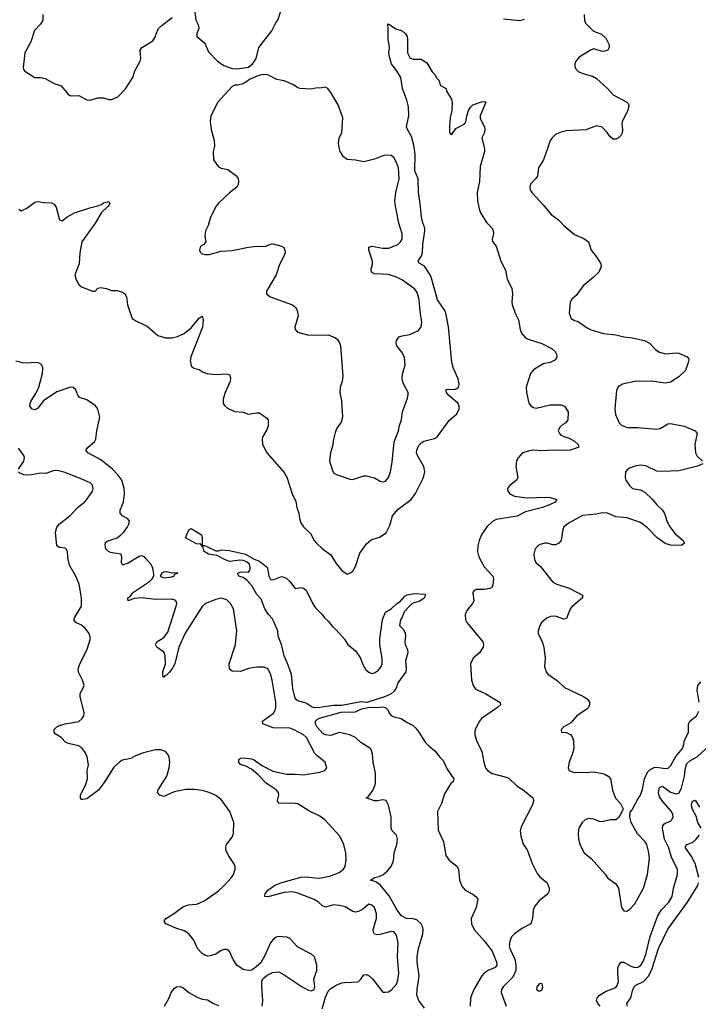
# Model space of a CAD drawing. Header units: inches. Extents: x 2293880 to 2522759, y 823965 to 1006879.
# Tile 7 of 256: x 2322699 to 2327653, y 883743 to 890933. Entities that reach past the tile are written whole.
import ezdxf

# ---------------------------------------------------------------- set-up
doc = ezdxf.new("R2010")
doc.units = ezdxf.units.IN
doc.header["$MEASUREMENT"] = 0
doc.layers.add('C3828', color=7, linetype='Continuous')
doc.layers.add('C3829', color=7, linetype='Continuous')

msp = doc.modelspace()

# ---------------------------------------------------------------- linework, layer by layer
at = {"layer": 'C3828', "color": 5}
for points, elevation in [([(2322692, 889550), (2322710, 889538), (2322750, 889556), (2322810, 889601), (2322830, 889606), (2322878, 889598), (2322930, 889596), (2322950, 889584.7), (2322964.5, 889564.5), (2322990, 889472), (2323010, 889462.8), (2323046.6, 889493.4), (2323098.5, 889521.5), (2323210, 889558.9), (2323270, 889574), (2323296.1, 889583.9), (2323310, 889594.9), (2323350, 889604.7), (2323356.3, 889590), (2323344, 889570), (2323296.5, 889523.5), (2323250, 889447), (2323152.7, 889310), (2323138, 889230), (2323133.4, 889150), (2323102, 889070), (2323110, 889032), (2323130, 888998), (2323150, 888981), (2323230, 888951), (2323250, 888951.3), (2323270, 888971), (2323290, 888976), (2323330, 888970.7), (2323370, 888954), (2323410, 888954), (2323450, 888942.8), (2323466, 888930), (2323478.8, 888910), (2323486, 888850), (2323521, 888750), (2323551.3, 888730), (2323630, 888694), (2323707.1, 888627.1), (2323762, 888610), (2323810, 888608.5), (2323850, 888619.5), (2323898.4, 888641.6), (2323950, 888682.6), (2324010, 888752.2), (2324030, 888766.8), (2324037, 888737), (2324032.8, 888687.2), (2323947.9, 888470), (2323944.4, 888444.4), (2323950, 888404.7), (2323970, 888387.3), (2324010, 888377.3), (2324038.8, 888358.8), (2324068.1, 888348.1), (2324130, 888340.7), (2324206, 888346), (2324230, 888341), (2324237.3, 888317.3), (2324234.9, 888290), (2324198.7, 888210), (2324185.2, 888165.2), (2324184.9, 888130), (2324194.6, 888114.6), (2324215.2, 888095.2), (2324270, 888070.7), (2324330, 888067.3), (2324370, 888053), (2324430, 888063), (2324450, 888062), (2324504.1, 888024.1), (2324512.7, 888010), (2324512.2, 887967.8), (2324502, 887938), (2324473.4, 887890), (2324468, 887870), (2324470.8, 887830), (2324502.8, 887770), (2324630, 887626), (2324650, 887591.3), (2324687.7, 887470), (2324713.7, 887413.7), (2324722.4, 887370), (2324736.4, 887330), (2324740.4, 887290), (2324750, 887258.8), (2324770, 887230.6), (2324821.5, 887181.5), (2324848.2, 887130), (2324864.9, 887110), (2324910, 887068.2), (2324970, 887025.5), (2325010, 886962), (2325050, 886910.6), (2325090, 886884.7), (2325110, 886891), (2325130, 886906), (2325150, 886941), (2325182.2, 887037.8), (2325230, 887106.4), (2325265.6, 887134.4), (2325324.9, 887155.1), (2325374, 887186), (2325400.1, 887239.9), (2325420.5, 887310), (2325462.3, 887357.7), (2325556, 887430), (2325587.8, 887472.2), (2325645.4, 887590), (2325655.1, 887630), (2325647.8, 887670), (2325602, 887750), (2325596.4, 887770), (2325597.2, 887790), (2325610, 887820.3), (2325630, 887841.8), (2325650, 887854.7), (2325725.8, 887874.2), (2325749.9, 887890.1), (2325833.9, 888006.1), (2325890, 888054), (2325907.4, 888090), (2325907.6, 888110), (2325899.8, 888130), (2325828.7, 888190), (2325814, 888210), (2325809.6, 888230), (2325825.6, 888234.4), (2325870, 888233.2), (2325890, 888239.7), (2325901.2, 888250), (2325907.2, 888270), (2325899.4, 888310), (2325865.1, 888385.1), (2325853.5, 888430), (2325829.3, 888690), (2325810.6, 888790), (2325803.4, 888810), (2325748, 888888), (2325706, 889046), (2325694.9, 889070), (2325653.7, 889133.7), (2325615.4, 889155.4), (2325608.2, 889168.2), (2325632.8, 889207.2), (2325638.8, 889230), (2325641, 889290), (2325657.4, 889390), (2325655.4, 889410), (2325640.7, 889450), (2325632.8, 889490), (2325623.4, 889590), (2325609.8, 889670), (2325606.6, 889770), (2325582.8, 889830), (2325586.2, 889950), (2325578.8, 890000)], 160), ([(2324118.5, 890000), (2324110.9, 889969.1), (2324114.8, 889910), (2324150, 889858.8), (2324170, 889847.7), (2324217.5, 889837.5), (2324284.7, 889790), (2324292.7, 889772.7), (2324295.5, 889750), (2324293, 889730), (2324284, 889710), (2324230, 889669.3), (2324150, 889593.2), (2324133, 889570), (2324090.8, 889490), (2324074, 889430), (2324056.3, 889390), (2324050.7, 889350.7), (2324058, 889310), (2324042, 889290), (2324021.4, 889278.6), (2324016, 889270), (2324011, 889250), (2324015.3, 889235.3), (2324024.9, 889224.9), (2324050, 889217.3), (2324080.9, 889219.1), (2324170, 889242), (2324250, 889248.2), (2324370, 889272.2), (2324430, 889279.3), (2324490, 889276.3), (2324530, 889293.4), (2324550, 889296.3), (2324610, 889278), (2324628.1, 889268.1), (2324635.5, 889250), (2324637.1, 889230), (2324630.4, 889210), (2324595.6, 889144.4), (2324570, 889069), (2324501, 888950), (2324501, 888930), (2324528.4, 888908.4), (2324690, 888850.4), (2324714, 888830), (2324724.9, 888810), (2324732.7, 888770), (2324708.1, 888688.1), (2324710.8, 888670), (2324726.8, 888650), (2324810, 888628.7), (2324949.7, 888630.3), (2324970, 888625.3), (2325004, 888610), (2325017.8, 888597.8), (2325033.5, 888573.5), (2325040.3, 888550), (2325058, 888330), (2325052.7, 888290), (2325039.3, 888250), (2325037, 888210), (2325048.7, 888150), (2325054.9, 888030), (2325045.1, 887994.9), (2325014.4, 887950), (2325000.6, 887919.4), (2324988.5, 887870), (2324982.4, 887817.6), (2324967.3, 887770), (2324960.7, 887710), (2324981.6, 887641.6), (2324990, 887624.7), (2325010.5, 887610.5), (2325110, 887577.1), (2325130, 887574.9), (2325210, 887600.7), (2325230, 887600.7), (2325287.9, 887587.9), (2325330, 887563), (2325350, 887558), (2325370, 887563), (2325391.8, 887590), (2325405.6, 887630), (2325418, 887702), (2325433.3, 887850), (2325464.7, 887930), (2325471.6, 887970), (2325485.6, 888010), (2325493, 888070), (2325529.7, 888170), (2325534.5, 888194.5), (2325535.1, 888210), (2325498, 888278), (2325489.8, 888309.8), (2325494.3, 888345.7), (2325512.9, 888410), (2325507, 888467), (2325490, 888502.7), (2325452, 888550), (2325446, 888570), (2325449.6, 888589.6), (2325470, 888617.1), (2325490, 888624.9), (2325546.3, 888633.7), (2325610, 888664), (2325629.6, 888690.4), (2325635.1, 888724.9), (2325622, 888802), (2325615.8, 888890), (2325601, 888941), (2325584.2, 888964.2), (2325493.3, 889030), (2325450, 889052.3), (2325389.1, 889070.9), (2325290, 889077.4), (2325268, 889090), (2325265.7, 889110), (2325273.8, 889146.2), (2325273.8, 889170), (2325246.3, 889250), (2325248.2, 889271.8), (2325270, 889278.4), (2325350, 889263.6), (2325394.7, 889265.3), (2325459.5, 889290), (2325479.7, 889310), (2325489.7, 889330), (2325492, 889370), (2325466.7, 889446.7), (2325442.3, 889570), (2325438.5, 889610), (2325444.8, 889670), (2325469.7, 889770), (2325463, 889850), (2325450, 889889), (2325430, 889925.2), (2325410, 889940.9), (2325370, 889943.7), (2325350, 889939.5), (2325290, 889914.5), (2325210, 889893.6), (2325150, 889907.6), (2325090, 889912.8), (2325062.4, 889930), (2325037.4, 889970), (2325031.5, 890000)], 180), ([(2326088.5, 890000), (2326090.7, 889990.7), (2326090.7, 889970), (2326059.5, 889860.5), (2326054.4, 889750), (2326039, 889670), (2326040.3, 889610), (2326051.7, 889551.7), (2326062.9, 889522.9), (2326108.5, 889448.5), (2326146.8, 889410), (2326156.3, 889390), (2326157.3, 889370), (2326146.8, 889330), (2326150, 889314), (2326178, 889278), (2326210.5, 889170), (2326244.4, 889104.4), (2326258, 889038), (2326292.4, 888972.4), (2326297.1, 888930), (2326290.6, 888870), (2326293.2, 888853.2), (2326316, 888790), (2326340.5, 888740.5), (2326352.7, 888670), (2326362.6, 888642.6), (2326390, 888610.7), (2326410, 888599.1), (2326510, 888568), (2326586.8, 888530), (2326607.7, 888510), (2326617.1, 888490), (2326619.1, 888470), (2326610, 888449.5), (2326571.3, 888430), (2326521.1, 888418.9), (2326450, 888375.6), (2326426.7, 888350), (2326396.5, 888250), (2326399, 888210), (2326410, 888154.8), (2326418.3, 888130), (2326430, 888112.4), (2326450, 888100.3), (2326470, 888096), (2326570, 888119.6), (2326650, 888119.1), (2326676, 888110), (2326702.8, 888070), (2326700.7, 888010), (2326686, 887990), (2326663.1, 887976.9), (2326642.3, 887957.7), (2326630.7, 887930), (2326639.1, 887910), (2326650, 887899.1), (2326670, 887888.4), (2326710, 887877.1), (2326750, 887855.5), (2326776.3, 887830), (2326781, 887810), (2326718.8, 887790), (2326690, 887785.8), (2326590, 887788.8), (2326510, 887783.5), (2326450, 887789.8), (2326430, 887786.6), (2326370, 887768.6), (2326334.2, 887730), (2326325.5, 887710), (2326321, 887670), (2326334.6, 887590), (2326324.9, 887570), (2326273.7, 887530), (2326259.5, 887510), (2326261.7, 887490), (2326276.4, 887470), (2326310, 887452.6), (2326400.7, 887440.7), (2326544.9, 887444.9), (2326570, 887443.1), (2326621, 887430), (2326607.3, 887410), (2326566.8, 887390), (2326514.8, 887370), (2326390, 887337.8), (2326330, 887307.1), (2326176.9, 887283.1), (2326150, 887267.4), (2326110, 887228.4), (2326070.2, 887170), (2326052.8, 887130), (2326042.5, 887090), (2326040.6, 887050), (2326051.1, 887010), (2326090, 886937), (2326153.1, 886870), (2326157.4, 886850), (2326153.3, 886806.7), (2326147.3, 886790), (2326130, 886779.6), (2326090, 886772.6), (2326030, 886771.1), (2326015.8, 886764.2), (2326006.4, 886750), (2326012.9, 886687.1), (2326004.4, 886670), (2325962.2, 886617.8), (2325951.7, 886590), (2325954.3, 886550), (2325962.7, 886530), (2326080.7, 886390), (2326084, 886370), (2326082.8, 886350), (2326054.8, 886310), (2326008.4, 886271.6), (2325990.6, 886230), (2325998, 886110), (2326008.2, 886070), (2326023, 886050), (2326038.3, 886038.3), (2326100.5, 886010), (2326207.3, 885947.3), (2326207.7, 885930), (2326187.7, 885910), (2326070.8, 885830), (2326055.5, 885810), (2326025.3, 885754.7), (2326021.7, 885738.3), (2326020.4, 885710), (2326032.4, 885670), (2326072.7, 885590), (2326086.4, 885510), (2326099.3, 885470), (2326113.4, 885450), (2326147.9, 885427.9), (2326250, 885402.6), (2326270, 885393.1), (2326330, 885336.4), (2326373, 885310), (2326444.9, 885250), (2326450.6, 885230), (2326441.1, 885198.9), (2326365.8, 885054.2), (2326357.3, 885030), (2326353.4, 885010), (2326356.3, 884970), (2326373.2, 884913.2), (2326404, 884870), (2326440.5, 884770), (2326477.2, 884697.2), (2326494.9, 884674.9), (2326550.2, 884630.2), (2326564.4, 884590), (2326563.8, 884570), (2326554.4, 884550), (2326490, 884499.7), (2326459.3, 884460.7), (2326447.3, 884430), (2326442, 884370), (2326428.9, 884331.1), (2326370, 884298.9), (2326310, 884256.9), (2326290, 884236.2), (2326275.9, 884204.1), (2326272.7, 884170), (2326276.1, 884150), (2326312.2, 884072.2), (2326321.2, 884030), (2326320.9, 883990), (2326298.7, 883941.3), (2326227, 883870), (2326214.9, 883850), (2326214.6, 883830), (2326250.3, 883730)], 160), ([(2326554.5, 890000), (2326522.3, 889910), (2326484.9, 889850), (2326478.4, 889790), (2326467.3, 889772.7), (2326427.3, 889732.7), (2326422, 889710), (2326424.9, 889690), (2326437.3, 889670), (2326521, 889581), (2326578, 889510), (2326631.7, 889471.7), (2326670, 889428.9), (2326750, 889363), (2326815.8, 889335.8), (2326850.3, 889310.3), (2326870.7, 889250), (2326914.3, 889194.3), (2326940.4, 889150), (2326943.8, 889130), (2326925.5, 889090), (2326886, 889050), (2326812.7, 888990), (2326761.4, 888918.6), (2326730, 888892.3), (2326721.4, 888878.6), (2326717.1, 888870), (2326710.6, 888790), (2326724.9, 888750), (2326750, 888735.5), (2326770, 888730.4), (2326842, 888682), (2326870, 888668.2), (2326961.2, 888641.2), (2327050, 888631.8), (2327110, 888616.5), (2327170, 888609.1), (2327261, 888590), (2327295.5, 888570), (2327341.8, 888521.8), (2327370, 888503.8), (2327413.2, 888493.2), (2327490, 888500.5), (2327510, 888497.3), (2327572, 888470), (2327579.8, 888459.8), (2327582.8, 888450), (2327579.1, 888430), (2327559.1, 888370), (2327510, 888323.6), (2327450, 888285.1), (2327410, 888277.7), (2327310, 888293.2), (2327190, 888289.8), (2327098, 888270), (2327067.2, 888252.8), (2327054.4, 888225.6), (2327042.6, 888090), (2327048.9, 888048.9), (2327075.5, 887990), (2327094.8, 887970), (2327134.9, 887954.9), (2327210, 887954.9), (2327350, 887943.8), (2327373, 887947), (2327430, 887980.7), (2327450, 887984), (2327550, 887965.5), (2327630, 887930.4), (2327644.9, 887910), (2327627, 887830), (2327632, 887770), (2327644.7, 887744.7), (2327682, 887710)], 180), ([(2324907.7, 883710), (2324930, 883794), (2324950, 883838.9), (2324970, 883859.5), (2325010, 883882), (2325050, 883898.7), (2325070, 883902), (2325170, 883908), (2325190, 883926.8), (2325210, 883957.3), (2325230, 883959.5), (2325250, 883950.2), (2325274.2, 883930), (2325350, 883832.7), (2325370, 883830.5), (2325390, 883834), (2325410, 883846.8), (2325449.7, 883890.3), (2325460.4, 883919.6), (2325465.4, 883970), (2325457.7, 884090), (2325462, 884190), (2325450, 884248.7), (2325431.1, 884271.1), (2325410, 884275.1), (2325330, 884252.1), (2325309.8, 884249.8), (2325290, 884254.5), (2325280.5, 884270), (2325279.8, 884290), (2325302.5, 884370), (2325304.1, 884404.1), (2325290, 884449.5), (2325270, 884467.8), (2325246.7, 884473.3), (2325202.9, 884437.1), (2325176.9, 884423.1), (2325150, 884416.3), (2325130, 884421.1), (2325075.1, 884455.1), (2325030, 884464.6), (2324990, 884468.9), (2324930, 884452.8), (2324910, 884461.3), (2324880.5, 884490), (2324848.6, 884508.6), (2324730, 884555.2), (2324690, 884565.2), (2324630, 884560.6), (2324510, 884528.4), (2324489.4, 884530), (2324489.7, 884550), (2324510, 884576.5), (2324558.9, 884610), (2324606, 884630), (2324750, 884672), (2324790, 884674.4), (2324854.7, 884665.3), (2324890, 884665.2), (2324970, 884681.2), (2325030, 884704.9), (2325062.4, 884730), (2325074, 884750), (2325081.7, 884798.3), (2325079.8, 884850), (2325064.7, 884910), (2325037, 884970), (2324927, 885090), (2324890, 885116.9), (2324810, 885156.9), (2324730, 885206.3), (2324690, 885212.1), (2324589.6, 885209.6), (2324581.6, 885230), (2324589.6, 885270), (2324587.6, 885290), (2324570, 885309.6), (2324497.8, 885357.8), (2324439.7, 885419.7), (2324390, 885459.7), (2324350, 885482.4), (2324310, 885493.2), (2324299.5, 885510), (2324298, 885530), (2324310, 885539.3), (2324330, 885543.1), (2324390, 885536.5), (2324410, 885527.2), (2324466.3, 885486.3), (2324546.5, 885446.5), (2324650, 885424.6), (2324710, 885424.2), (2324770, 885417.6), (2324890, 885437.6), (2324925.2, 885450), (2324940.9, 885470), (2324927.6, 885510), (2324870, 885556.9), (2324854.5, 885574.5), (2324791.7, 885690), (2324770, 885709.7), (2324698, 885750), (2324670, 885759.5), (2324550, 885761.8), (2324474.5, 885790), (2324471.3, 885810), (2324550.8, 885869.2), (2324564.8, 885890), (2324569.8, 885910), (2324568.1, 885950), (2324542.4, 886110), (2324530, 886155.1), (2324510, 886191.8), (2324483.9, 886203.9), (2324430, 886204.2), (2324370, 886194), (2324310, 886172.8), (2324250, 886174.5), (2324229.7, 886189.7), (2324228.3, 886230), (2324273.7, 886370), (2324285.1, 886470), (2324260.5, 886630), (2324238, 886670), (2324210, 886697.4), (2324170, 886707.4), (2324130, 886699.1), (2324054, 886670), (2324030, 886647.2), (2323906.7, 886453.3), (2323860.8, 886350), (2323830.2, 886230), (2323810.2, 886190), (2323790, 886165.3), (2323770, 886145.4), (2323758.4, 886141.6), (2323749.6, 886129.6), (2323743.5, 886143.5), (2323743.1, 886170), (2323762, 886230), (2323761.3, 886290), (2323750, 886314.5), (2323699.3, 886350), (2323689.6, 886370), (2323699.5, 886390), (2323750, 886420.3), (2323780.6, 886459.4), (2323842, 886650), (2323845.7, 886670), (2323842.8, 886682.8), (2323834.5, 886694.5), (2323810, 886700.9), (2323690, 886699.4), (2323590, 886711.7), (2323534.7, 886705.3), (2323489.6, 886690), (2323488.7, 886710), (2323502.3, 886717.7), (2323530, 886752.6), (2323646.6, 886830), (2323666.6, 886850), (2323677, 886870), (2323677.6, 886882.4), (2323669.6, 886930), (2323655.8, 886955.8), (2323619.3, 886999.3), (2323610, 887009.3), (2323590, 887017), (2323570, 887012.8), (2323490, 886963.9), (2323449.7, 886949.7), (2323441.1, 886970), (2323444, 887010), (2323437, 887030), (2323362.5, 887042.5), (2323346, 887050), (2323328.6, 887070), (2323322.3, 887097.7), (2323324.9, 887115.1), (2323336.2, 887123.8), (2323410, 887150.2), (2323437.3, 887170), (2323458.5, 887190), (2323486.6, 887230), (2323496.3, 887250), (2323499.6, 887270), (2323488.2, 887288.2), (2323449.8, 887309.7), (2323432, 887330), (2323431.6, 887350), (2323456.2, 887410), (2323464.2, 887470), (2323462, 887510), (2323444.4, 887570), (2323416, 887610), (2323375.3, 887650), (2323290, 887719.1), (2323195.1, 887770), (2323181.6, 887790), (2323198, 887810), (2323244.4, 887850), (2323253.5, 887870), (2323261.1, 887930), (2323284.7, 888030), (2323270, 888089), (2323261.7, 888101.7), (2323250, 888115.1), (2323190, 888156), (2323134.9, 888174.9), (2323123.6, 888190), (2323109.4, 888230), (2323090, 888247), (2323070, 888249.5), (2322970, 888214), (2322872, 888150), (2322827.7, 888092.3), (2322810, 888083), (2322789.8, 888089.8), (2322774, 888110), (2322775.5, 888130), (2322782.2, 888150), (2322817.8, 888202.2), (2322839.2, 888250), (2322865, 888350), (2322868.3, 888390), (2322859.7, 888410), (2322850, 888419.7), (2322828.3, 888428.3), (2322730, 888424.7), (2322670, 888440.2)], 160), ([(2322689.7, 887650), (2322729.6, 887710), (2322733.9, 887733.9), (2322729.6, 887750), (2322690, 887803.6)], 180), ([(2327686.8, 887690), (2327646.5, 887673.5), (2327510, 887638), (2327390, 887632.3), (2327350, 887636), (2327270, 887674), (2327230, 887679.3), (2327190, 887673.3), (2327150, 887656.9), (2327133.5, 887646.5), (2327121.6, 887630), (2327117.6, 887590), (2327122.4, 887570), (2327150, 887530.7), (2327171.3, 887510), (2327230, 887499.3), (2327262, 887482), (2327319.3, 887430), (2327350.3, 887390.3), (2327390.5, 887350), (2327406.6, 887326.6), (2327424.9, 887264.9), (2327446, 887226), (2327481.7, 887181.7), (2327542.8, 887130), (2327551, 887110), (2327530, 887094), (2327450, 887096), (2327410, 887106.6), (2327350, 887151.1), (2327282.2, 887222.2), (2327230, 887261.6), (2327130, 887295.7), (2327050, 887303.1), (2326990, 887329.7), (2326950, 887330.8), (2326910, 887322.7), (2326807.2, 887312.8), (2326710, 887259.7), (2326671.5, 887228.5), (2326663.7, 887210), (2326650.3, 887130), (2326634, 887110), (2326610, 887098.4), (2326590, 887097.6), (2326550, 887109.5), (2326530, 887109.5), (2326490, 887098), (2326462.8, 887070), (2326450.8, 887030), (2326457.3, 886990), (2326467.7, 886970), (2326499.6, 886939.6), (2326590, 886826.4), (2326621, 886810), (2326710, 886782), (2326806.8, 886730), (2326807.7, 886710), (2326732.8, 886647.2), (2326718.3, 886630), (2326690, 886559.3), (2326670, 886554.5), (2326610, 886577.6), (2326574.2, 886574.2), (2326550, 886564.7), (2326510, 886533.6), (2326495.3, 886510), (2326482.6, 886470), (2326484.2, 886450), (2326513.4, 886390), (2326526, 886350), (2326533.8, 886270), (2326530.3, 886210), (2326542.4, 886170), (2326553, 886153), (2326624.2, 886104.2), (2326675.8, 886055.8), (2326814, 885990), (2326844, 885970), (2326859.1, 885950), (2326858.4, 885930), (2326850.3, 885910), (2326840.4, 885899.6), (2326766, 885850), (2326722.4, 885797.6), (2326670, 885768.7), (2326651.3, 885750), (2326654, 885730), (2326690, 885726.8), (2326721, 885710), (2326734.8, 885690), (2326740.7, 885670), (2326744.4, 885610), (2326733, 885567), (2326710.4, 885510), (2326701.6, 885470), (2326710.7, 885450), (2326738, 885438), (2326830, 885435.3), (2326890, 885439.6), (2326964.8, 885424.8), (2326993.4, 885410), (2327010.4, 885390), (2327026.3, 885306.3), (2327048.3, 885248.3), (2327084.7, 885210), (2327104.7, 885170), (2327076, 885110), (2327050, 885089), (2327010, 885089.2), (2326950, 885074.5), (2326930, 885077), (2326890, 885094.5), (2326870, 885098.4), (2326850, 885099.5), (2326826.8, 885090), (2326804.9, 885070), (2326781.6, 885030), (2326775.8, 884990), (2326778.4, 884950), (2326790, 884904.7), (2326818.8, 884850), (2326870, 884806.8), (2326972.7, 884692.7), (2326990, 884666), (2327050, 884622), (2327070.7, 884590), (2327091, 884450), (2327110, 884424.7), (2327130, 884422.8), (2327150, 884434.8), (2327190, 884477.3), (2327251.5, 884590), (2327281.3, 884690), (2327296.1, 884810), (2327290, 884862), (2327276.9, 884910), (2327264.5, 884930), (2327207.9, 884987.9), (2327163.6, 885070), (2327151.8, 885110), (2327155.1, 885144.9), (2327170, 885162.8), (2327213.7, 885246.3), (2327231.2, 885270), (2327245, 885315), (2327259.1, 885390), (2327282, 885438), (2327302, 885458), (2327330, 885472.3), (2327350, 885475.3), (2327410, 885464.4), (2327431.6, 885468.4), (2327450, 885484.4), (2327488.1, 885551.9), (2327536.2, 885610), (2327544.7, 885630), (2327552.2, 885670), (2327580.3, 885730), (2327580.7, 885790), (2327591, 885810), (2327639.2, 885850), (2327656.1, 885883.9)], 180), ([(2324469.5, 883730), (2324474.7, 883770), (2324466, 883870), (2324467.2, 883912.8), (2324474, 883930), (2324505.1, 883954.9), (2324545.1, 883974.9), (2324590, 883979.1), (2324630, 883958), (2324761, 883870), (2324806.7, 883846.7), (2324830, 883842), (2324848.5, 883851.5), (2324853.7, 883870), (2324846.9, 883930), (2324868.4, 883990), (2324867.7, 884027.7), (2324850, 884089.2), (2324828.4, 884108.4), (2324730, 884160.7), (2324670, 884222.7), (2324650, 884232.7), (2324590, 884239.3), (2324570, 884232.3), (2324550, 884217), (2324530, 884192), (2324486.4, 884093.6), (2324455.8, 884044.2), (2324413.2, 884006.8), (2324390, 883992.7), (2324370, 883989.5), (2324330, 883996.2), (2324284.2, 884030), (2324257.6, 884070), (2324230, 884128.7), (2324210, 884144), (2324190, 884142.7), (2324170, 884135.1), (2324130.3, 884109.7), (2324090, 884097.6), (2324070, 884095.6), (2324050, 884100.7), (2324030, 884114), (2323996.9, 884150), (2323970, 884212.3), (2323930, 884259.6), (2323899, 884279), (2323837.8, 884297.8), (2323765.1, 884330), (2323754, 884350), (2323765.6, 884370), (2323830, 884408.7), (2323890, 884454), (2323930, 884470.4), (2323990, 884474), (2324010, 884481.3), (2324050, 884501.1), (2324149.1, 884570.9), (2324190, 884608.9), (2324244.4, 884670), (2324259.1, 884690), (2324272.8, 884730), (2324271.2, 884750), (2324263, 884770), (2324222.9, 884830), (2324202.9, 884870), (2324202.9, 884890), (2324209.5, 884910), (2324250, 884964), (2324260.5, 884990), (2324261.7, 885070), (2324232.6, 885150), (2324170, 885238.7), (2324130, 885268.3), (2324082.7, 885290), (2324030, 885303.9), (2323970, 885312.2), (2323911, 885311), (2323826.7, 885293.3), (2323750, 885260.7), (2323721.2, 885270), (2323703.7, 885290), (2323709.5, 885310), (2323773, 885410), (2323790.8, 885469.2), (2323794.8, 885510), (2323790, 885548), (2323779.5, 885570), (2323762.7, 885590), (2323730, 885600.4), (2323690, 885600.9), (2323601.7, 885578.3), (2323543.5, 885556.5), (2323510, 885538.7), (2323450, 885524.5), (2323430, 885514.5), (2323385.1, 885474.9), (2323321.2, 885370), (2323273.2, 885306.8), (2323190, 885244), (2323158, 885238), (2323150, 885239.3), (2323142, 885250), (2323143.6, 885270), (2323181.3, 885350), (2323194.3, 885390), (2323192, 885450), (2323200.9, 885490), (2323191.5, 885551.5), (2323172.3, 885590), (2323150, 885618.4), (2323129, 885630), (2323063.8, 885643.8), (2323035.6, 885655.6), (2323000.7, 885690), (2322958.9, 885718.9), (2322949.7, 885730), (2322949.6, 885750), (2322969.3, 885770), (2322990, 885778.7), (2323030, 885790.4), (2323130, 885807.3), (2323151.9, 885828.1), (2323166, 885850), (2323169.2, 885870.8), (2323139.5, 885990), (2323140.9, 886010), (2323169.3, 886070), (2323157.2, 886110), (2323127.8, 886167.8), (2323125.6, 886190), (2323137.6, 886230), (2323187.8, 886330), (2323215.1, 886415.1), (2323206, 886450), (2323178, 886490), (2323150, 886511.8), (2323109, 886530), (2323095.1, 886550), (2323102, 886570), (2323149.4, 886650), (2323149.4, 886710.6), (2323133.6, 886810), (2323109.7, 886869.7), (2323061.6, 886950), (2323051.5, 886990), (2323047.6, 887047.6), (2323042.5, 887062.5), (2323030, 887074.5), (2322990, 887078.4), (2322969.7, 887089.7), (2322960.9, 887190), (2322970, 887227.3), (2322988.9, 887251.1), (2323065.6, 887310), (2323130, 887377.6), (2323171.6, 887410), (2323189.6, 887430), (2323229.6, 887490), (2323234.7, 887510), (2323230, 887532.7), (2323212.7, 887550), (2323169.8, 887569.8), (2323030, 887627.1), (2322982.3, 887637.7), (2322950, 887641.3), (2322890, 887619.5), (2322850, 887620.9), (2322770, 887607.3), (2322728, 887610), (2322700.7, 887620.7), (2322689.6, 887630)], 180), ([(2327659.8, 885950), (2327643.2, 886036.8), (2327649.9, 886070.1), (2327670, 886098.7)], 180), ([(2325654.7, 883714.7), (2325612, 883770), (2325597.9, 883810), (2325599.2, 883850), (2325616, 883950), (2325599.9, 884050), (2325599.3, 884090), (2325610.5, 884150), (2325642.3, 884257.7), (2325645.3, 884290), (2325640.2, 884310), (2325628.5, 884330), (2325598.9, 884358.9), (2325570, 884367.5), (2325521.3, 884370), (2325485.2, 884390), (2325454.6, 884430), (2325395, 884535), (2325330, 884615.8), (2325298.5, 884638.5), (2325259.3, 884650), (2325289, 884670), (2325323.5, 884676.5), (2325350, 884688.2), (2325383.1, 884716.9), (2325410.7, 884749.3), (2325427.4, 884790), (2325432, 884850), (2325452.3, 884910), (2325457.4, 884950), (2325450, 884979), (2325419, 885010), (2325409.5, 885029.5), (2325409.4, 885110), (2325390, 885198), (2325373.2, 885230), (2325350, 885236.2), (2325311.6, 885228.4), (2325288.7, 885228.7), (2325229, 885250), (2325243.2, 885256.8), (2325276.2, 885303.8), (2325293.7, 885346.3), (2325296.4, 885363.6), (2325295.4, 885430), (2325278.9, 885510), (2325273.1, 885573.1), (2325263.6, 885603.6), (2325254.5, 885614.5), (2325190, 885654.7), (2325149.6, 885690), (2325110, 885711.8), (2325030, 885727.1), (2324970, 885705.1), (2324930, 885709.7), (2324910, 885722.6), (2324870, 885767.1), (2324857.7, 885790), (2324857.4, 885810), (2324870, 885823.7), (2324887.3, 885832.7), (2325045, 885875), (2325150, 885879.8), (2325190, 885898.1), (2325250, 885913.8), (2325310, 885911), (2325350, 885915.6), (2325370, 885910.2), (2325388.9, 885890), (2325396.5, 885870), (2325411.1, 885851.1), (2325430, 885842.4), (2325483, 885830), (2325522.2, 885802.2), (2325570, 885778), (2325590, 885759), (2325613.7, 885730), (2325657.8, 885657.8), (2325687.2, 885627.2), (2325730, 885595), (2325766.4, 885546.4), (2325790, 885523.6), (2325819.8, 885459.8), (2325868.2, 885390), (2325863, 885370), (2325845.6, 885354.4), (2325799.8, 885280.2), (2325778, 885210), (2325749.6, 885150.4), (2325754.3, 885014.3), (2325792.7, 884930), (2325808.9, 884828.9), (2325834.4, 884794.4), (2325890, 884750.7), (2325902, 884730), (2325908.8, 884650), (2325926.8, 884606.8), (2325950, 884577), (2326006.4, 884546.4), (2326027.7, 884530), (2326044, 884510), (2326030.5, 884450), (2325994.3, 884370), (2325996.9, 884330), (2326016.1, 884290), (2326090, 884206), (2326147.3, 884130), (2326179, 884050), (2326181.2, 884030), (2326168.5, 884011.5), (2326119, 883990), (2326090.2, 883970), (2326071.9, 883950), (2326013.5, 883850), (2325990.3, 883790), (2325987.2, 883730)], 140), ([(2326935.3, 883730), (2326918.7, 883750), (2326909.8, 883770.2), (2326913.5, 883790), (2326931.2, 883810), (2326980.9, 883839.1), (2327050, 883865.8), (2327060.7, 883879.3), (2327069.8, 883910.2), (2327064.6, 883970), (2327066.1, 884010), (2327071.7, 884028.3), (2327089.9, 884050.1), (2327110, 884051), (2327160.7, 884020.7), (2327190, 884011.6), (2327210, 884015.2), (2327233, 884030), (2327250, 884055.6), (2327270, 884107.4), (2327301.9, 884238.1), (2327355.4, 884384.6), (2327380.8, 884430), (2327438.2, 884490), (2327460.7, 884530), (2327470.7, 884590), (2327500.7, 884690), (2327500.3, 884730), (2327460.2, 884810), (2327435.2, 884890), (2327404.9, 884950), (2327391.8, 885028.2), (2327393.6, 885046.4), (2327401.1, 885058.9), (2327410, 885066.4), (2327450, 885080.3), (2327460.5, 885090), (2327468.2, 885111.8), (2327465.6, 885130), (2327455.9, 885150), (2327390, 885226.6), (2327370, 885258.7), (2327361.5, 885290), (2327370, 885326), (2327390, 885336.6), (2327450, 885292.2), (2327490, 885280.2), (2327510, 885284.2), (2327530, 885322), (2327550.8, 885410), (2327558.4, 885470), (2327570, 885501.2), (2327590, 885519.8), (2327643.9, 885550), (2327710, 885611.7)], 160), ([(2327673.9, 885030), (2327649.9, 885070), (2327635.9, 885115.9), (2327608.8, 885170), (2327603, 885203), (2327610, 885226.4), (2327630, 885233.4), (2327661.6, 885181.6)], 140), ([(2327655.5, 884670), (2327630.5, 884770), (2327602.8, 884822.8), (2327557.7, 884890), (2327569.4, 884910), (2327610, 884925.2), (2327634.7, 884945.3), (2327661.7, 884978.3)], 140), ([(2327135.2, 883730), (2327131.2, 883750), (2327160.2, 883790), (2327175.3, 883850), (2327186.9, 883873.1), (2327197.3, 883882.7), (2327252.5, 883910), (2327290.3, 883950), (2327315.3, 884004.7), (2327361, 884150), (2327429, 884291), (2327574.7, 884490), (2327649.1, 884610), (2327654.7, 884630)], 140), ([(2323754.7, 883730), (2323789.6, 883790), (2323803.7, 883830), (2323830, 883860.7), (2323844, 883870), (2323870, 883873.4), (2323890, 883865.5), (2323933.4, 883830), (2323994.3, 883794.3), (2324030, 883781.5), (2324070, 883774.9), (2324113, 883750), (2324150, 883735.2)], 180)]:
    msp.add_lwpolyline(points, dxfattribs=dict(at, elevation=elevation))
for points, elevation in [([(2324032, 887092), (2324048, 887092), (2324070, 887084), (2324130, 887054), (2324150, 887054), (2324170, 887060.7), (2324230, 887056.4), (2324346, 887030), (2324410, 886994.4), (2324450, 886979.3), (2324498.6, 886938.6), (2324506.9, 886926.9), (2324518, 886870), (2324530, 886845.5), (2324550, 886843), (2324610, 886866), (2324630, 886861), (2324651.3, 886850), (2324671.3, 886830), (2324710, 886778), (2324750, 886786), (2324770, 886782.8), (2324790, 886766), (2324841.5, 886661.5), (2324857.7, 886637.8), (2324907.3, 886590), (2324923.8, 886563.8), (2324950, 886541), (2324981.3, 886501.3), (2325010, 886476.3), (2325070.4, 886410), (2325092.4, 886372.4), (2325150, 886324), (2325187.7, 886270), (2325200.4, 886230), (2325225.5, 886185.5), (2325247.3, 886167.3), (2325270, 886159.5), (2325290, 886164.4), (2325317.6, 886182.4), (2325338.7, 886210), (2325345.1, 886230), (2325344.5, 886270), (2325327.7, 886367.7), (2325328.2, 886411.8), (2325347.5, 886552.5), (2325370, 886606.4), (2325410, 886630.5), (2325450, 886668), (2325476.4, 886683.6), (2325510, 886722.8), (2325527, 886733), (2325577.5, 886742.5), (2325658, 886738), (2325661, 886730), (2325650, 886707.3), (2325615.1, 886684.9), (2325568.7, 886671.3), (2325544, 886650), (2325506, 886610), (2325491.3, 886570), (2325478, 886550), (2325472, 886510), (2325501, 886481), (2325513.4, 886453.4), (2325516.3, 886430), (2325510.5, 886390), (2325513.4, 886370), (2325530, 886331.3), (2325531.7, 886310), (2325514.9, 886250), (2325520.2, 886190), (2325516.9, 886170), (2325460.3, 886090), (2325447.6, 886052.4), (2325433, 886030), (2325410.2, 886009.8), (2325370, 885990.9), (2325232.3, 885947.7), (2325190, 885951.4), (2325050, 885926), (2324990, 885923.8), (2324890, 885909.8), (2324850, 885908.7), (2324833.6, 885913.6), (2324790, 885942.7), (2324730, 885959.3), (2324714, 885970), (2324710, 885978), (2324692.7, 886050), (2324682.6, 886150), (2324659.5, 886219.5), (2324630, 886287.3), (2324609.8, 886369.8), (2324585.1, 886430), (2324582.9, 886470), (2324555.1, 886535.1), (2324541.2, 886561.2), (2324514, 886590), (2324489.4, 886630), (2324462, 886702), (2324430, 886735.6), (2324395, 886795), (2324358.5, 886838.5), (2324330, 886859.3), (2324299, 886870), (2324290, 886888), (2324310, 886900.7), (2324370, 886898.8), (2324378, 886910), (2324380.7, 886930), (2324375.8, 886955.8), (2324354.9, 886974.9), (2324330, 886983.6), (2324305.8, 886985.8), (2324230, 886977.4), (2324195.1, 886990), (2324140.8, 887020.8), (2324077.2, 887030), (2324045.6, 887050), (2324038, 887078), (2324022, 887102), (2323990, 887105.1), (2323909, 887150), (2323932.9, 887207.1), (2323950, 887218), (2324026, 887170), (2324030.7, 887150)], 140), ([(2323770, 886900.9), (2323750, 886899.5), (2323737.3, 886890), (2323724, 886870), (2323750, 886856.4), (2323810, 886864.9), (2323825.2, 886870), (2323834.8, 886885.2), (2323854, 886890), (2323853.2, 886893.2), (2323810, 886892)], 160), ([(2326510, 883894), (2326490, 883892.7), (2326474.8, 883870), (2326471.3, 883850), (2326490, 883838.8), (2326510, 883846.8), (2326517.2, 883870), (2326514, 883890)], 180)]:
    msp.add_lwpolyline(points, close=True, dxfattribs=dict(at, elevation=elevation))
at = {"layer": 'C3829', "color": 5}
for points, elevation in [([(2323976, 891010), (2323984, 890930), (2324004, 890890), (2324007.7, 890870), (2323990.8, 890830), (2323991, 890810), (2324050, 890760.7), (2324078, 890698), (2324142.8, 890630), (2324190, 890597.3), (2324250, 890577.3), (2324285.6, 890574.4), (2324370, 890586), (2324399, 890610), (2324414, 890630), (2324424, 890650), (2324444, 890730), (2324539, 890850), (2324569, 890910), (2324584, 890930), (2324614.2, 891025.8)], 180), ([(2322868.2, 890970), (2322868.2, 890930), (2322850, 890900.9), (2322806.7, 890853.3), (2322779.5, 890770), (2322735.3, 890690), (2322724.6, 890584.6), (2322727.7, 890567.7), (2322736.5, 890556.5), (2322810, 890510.7), (2322850.4, 890510.4), (2322884.1, 890504.1), (2322950, 890466.8), (2323002, 890450), (2323050, 890391), (2323070, 890376), (2323130, 890378.8), (2323190, 890347.3), (2323210, 890346), (2323270, 890362.8), (2323310, 890362.8), (2323350, 890350.7), (2323370, 890350.6), (2323413.4, 890366.6), (2323471.5, 890428.5), (2323523.7, 890510), (2323540.1, 890559.9), (2323579.3, 890630), (2323582.7, 890650), (2323579.3, 890710), (2323589.3, 890730), (2323670, 890778), (2323689, 890810), (2323694, 890830), (2323712.9, 890867.1), (2323735.3, 890890), (2323812.1, 890947.9)], 180), ([(2326230, 890938), (2326350, 890927.2), (2326382.9, 890937.1)], 180), ([(2326820.5, 890970), (2326821.6, 890930), (2326830, 890906.8), (2326888.1, 890848.1), (2326945.8, 890825.8), (2326976.7, 890796.7), (2327001, 890750), (2327002.8, 890730), (2326991, 890710), (2326970, 890702), (2326950, 890700.9), (2326890, 890720.9), (2326870, 890712.3), (2326782, 890658), (2326758, 890630), (2326750.4, 890610), (2326750.4, 890590), (2326755.8, 890575.8), (2326775.1, 890555.1), (2326810, 890538.7), (2326879.6, 890519.6), (2326910, 890503.8), (2326990.2, 890430.3), (2327030, 890384), (2327130.4, 890330.4), (2327139.9, 890319.9), (2327144.9, 890304.9), (2327137.6, 890270), (2327096.3, 890190), (2327094, 890170), (2327099.1, 890130), (2327095.9, 890104.1), (2327090, 890088.7), (2327070, 890068.7), (2327050, 890059), (2327030, 890061.2), (2327010, 890077.2), (2326987.3, 890110), (2326950, 890147), (2326910, 890158.7), (2326831.2, 890128.8), (2326690, 890119.8), (2326641, 890110), (2326610, 890094.7), (2326584.9, 890070), (2326572.4, 890050), (2326554.5, 890000)], 180), ([(2325578.8, 890000), (2325576.4, 890016.4), (2325559, 890079), (2325529.6, 890130), (2325523.5, 890150), (2325539.4, 890230), (2325536.4, 890296.4), (2325524.1, 890344.1), (2325492.3, 890430), (2325480.5, 890510), (2325454.5, 890554.5), (2325413, 890610), (2325397, 890670), (2325392.3, 890690), (2325397.2, 890730), (2325387.8, 890790), (2325389.6, 890869.6), (2325385.2, 890894.8), (2325390, 890902), (2325445.2, 890865.2), (2325490, 890851.3), (2325514.8, 890830), (2325526.8, 890810), (2325530.7, 890790.7), (2325530.8, 890690), (2325550, 890652), (2325570, 890644.7), (2325630, 890644.7), (2325670, 890618), (2325710, 890552), (2325730, 890532), (2325744.5, 890504.5), (2325758, 890490), (2325771.1, 890451.1), (2325810.8, 890430), (2325814.8, 890410), (2325850, 890351), (2325856.4, 890330), (2325853.7, 890270), (2325841.7, 890218.3), (2325835.5, 890150), (2325836, 890110), (2325850, 890091.3), (2325882.7, 890137.3), (2325944, 890170), (2325956.5, 890183.5), (2325963.7, 890230), (2325976, 890270), (2325990, 890294), (2326006, 890310), (2326070, 890333), (2326090, 890334.8), (2326102, 890330), (2326061, 890230), (2326061, 890210), (2326090.7, 890150), (2326094, 890130), (2326090.7, 890109.3), (2326071.3, 890070), (2326088.5, 890000)], 160), ([(2325031.5, 890000), (2325025.6, 890030), (2325031.6, 890068.4), (2325049.4, 890110), (2325056.6, 890216.6), (2325022.7, 890310), (2324970, 890402), (2324948, 890430), (2324930, 890439), (2324890, 890432.7), (2324870, 890435.1), (2324826.3, 890426.3), (2324746, 890430), (2324730, 890434), (2324696.6, 890456.6), (2324630, 890486), (2324576.5, 890496.5), (2324510, 890529.2), (2324472.9, 890532.9), (2324436.3, 890523.7), (2324381, 890499), (2324330, 890464), (2324290, 890454), (2324270, 890454), (2324250, 890444), (2324146, 890330), (2324093, 890230), (2324088.1, 890188.1), (2324096.3, 890130), (2324117.3, 890050), (2324121, 890010), (2324118.5, 890000)], 180)]:
    msp.add_lwpolyline(points, dxfattribs=dict(at, elevation=elevation))

doc.saveas('drawing.dxf')
